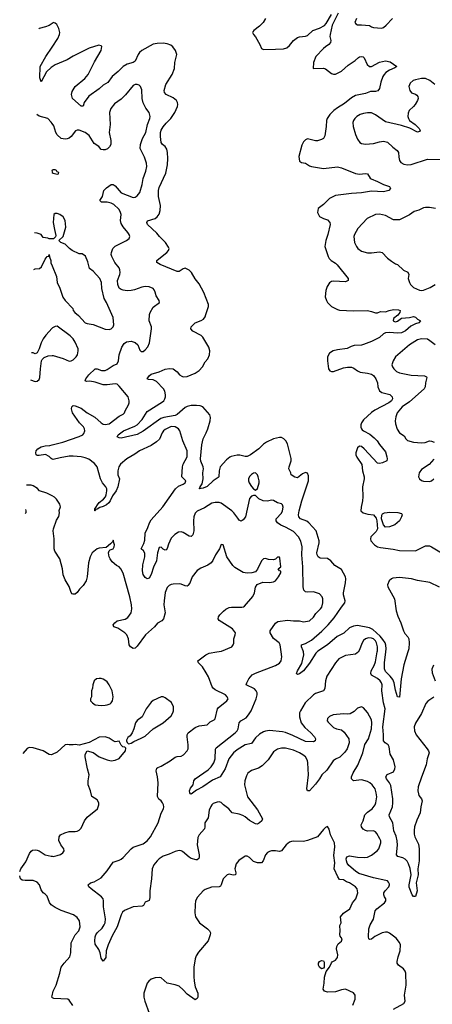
# Model space of a CAD drawing. Header units: inches. Extents: x 1839270 to 1929235, y 762242 to 910350.
# Tile 26 of 256: x 1839675 to 1843798, y 786477 to 796318. Entities that reach past the tile are written whole.
import ezdxf

# ---------------------------------------------------------------- set-up
doc = ezdxf.new("R2010")
doc.units = ezdxf.units.IN
doc.header["$MEASUREMENT"] = 0
for name, color, linetype in [('B8738', 7, 'Continuous'), ('B8739', 7, 'Continuous'), ('B8748', 7, 'Continuous'), ('B8749', 7, 'Continuous')]:
    doc.layers.add(name, color=color, linetype=linetype)

msp = doc.modelspace()

# ---------------------------------------------------------------- linework, layer by layer
at = {"layer": 'B8738', "color": 5, "elevation": 680}
for points in [[(1840000, 788974.3), (1839990, 788969.6), (1839970, 788975.1), (1839910, 789011.6), (1839810, 789039.5), (1839770, 789042.7), (1839750, 789032.3), (1839707.1, 788984.4)], [(1839676.4, 787804.7), (1839687.3, 787830), (1839737.5, 787902.5), (1839774.1, 787985.8), (1839790, 788007.3), (1839803.8, 788016.2), (1839830, 788021.3), (1839850, 788018.4), (1839870, 788010.4), (1839931.5, 787971.5), (1839990, 787957), (1840000, 787956.4)], [(1840000, 787465), (1839990, 787471.8), (1839973.4, 787493.4), (1839950, 787558), (1839930, 787578), (1839909.4, 787590), (1839890, 787622), (1839872, 787670), (1839850, 787696.9), (1839810, 787713.3), (1839730, 787713.7), (1839699.5, 787719.5), (1839684.7, 787730), (1839675.4, 787761.8)], [(1840000, 786545.3), (1839997.2, 786550), (1840000, 786562)]]:
    msp.add_lwpolyline(points, dxfattribs=at)
at = {"layer": 'B8739', "color": 5}
for points, elevation in [([(1840000, 796281.8), (1839970, 796261.5), (1839934.6, 796245.4), (1839870, 796230.6), (1839865.1, 796228.5)], 620), ([(1840000, 795847.1), (1839990, 795840.2), (1839944, 795796), (1839890, 795697.2), (1839876.3, 795736.3), (1839881.2, 795850), (1839937.5, 795950), (1840000, 796043.5)], 620), ([(1840000, 795279.6), (1839990, 795294), (1839955.1, 795330), (1839870, 795353.7), (1839847.6, 795371.5)], 640), ([(1840000, 794811.5), (1839998, 794810), (1840000, 794796.7)], 660), ([(1840000, 794128.2), (1839970, 794128.7), (1839956, 794136), (1839910, 794141.2), (1839889.2, 794170), (1839850, 794183), (1839823.6, 794187)], 660), ([(1839816.1, 793821), (1839830, 793827.7), (1839874, 793830), (1839891.7, 793848.3), (1839930, 793924.7), (1839950, 793952), (1839966, 793954), (1839970, 793972), (1839972.7, 793947.3), (1839986, 793910), (1839987.5, 793887.5), (1840000, 793857.5)], 660), ([(1840000, 793234), (1839934.9, 793165.1), (1839910.5, 793130), (1839890.6, 793090), (1839870.7, 793029.3), (1839850, 792988), (1839830, 792978), (1839808.4, 792988.4), (1839792.7, 792988.2)], 660), ([(1839782.4, 792719.5), (1839830, 792703), (1839850, 792705.5), (1839870, 792722.8), (1839877.7, 792742.3), (1839882.4, 792830), (1839892.9, 792907.1), (1839899, 792921), (1839919.3, 792940.7), (1839960.1, 792959.9), (1840000, 792960.4)], 660), ([(1840000, 791927.1), (1839990, 791931.8), (1839970, 791953.7), (1839932.3, 791972.3), (1839870, 791962.2), (1839850, 791963.6), (1839839.3, 791970), (1839836.9, 791990), (1839840.5, 792010), (1839855.6, 792030), (1839889.5, 792050), (1839930, 792059.8), (1839976.1, 792063.9), (1840000, 792069.7)], 640), ([(1840000, 791558.7), (1839999.1, 791559.1), (1839945.6, 791585.6), (1839874, 791610), (1839852.9, 791632.9), (1839810, 791660.7), (1839790, 791667.3), (1839752.8, 791667.2), (1839742.2, 791664.9)], 660), ([(1839733, 791423.8), (1839738, 791410), (1839738, 791390), (1839731.4, 791382.7)], 660)]:
    msp.add_lwpolyline(points, dxfattribs=dict(at, elevation=elevation))
at = {"layer": 'B8748', "color": 5}
for points, elevation in [([(1843411.3, 786430), (1843513.4, 786486.6), (1843527.3, 786510), (1843519.5, 786570), (1843537.2, 786670), (1843532.4, 786790), (1843525.6, 786810), (1843510.9, 786830.9), (1843459.6, 786870), (1843448.8, 786888.8), (1843446.5, 786906.5), (1843456, 786950), (1843477.2, 787010), (1843479.7, 787070), (1843470, 787095.1), (1843437.4, 787137.4), (1843370, 787189.7), (1843350, 787198.2), (1843330, 787199.8), (1843298, 787190), (1843225.5, 787154.5), (1843190, 787129.4), (1843170, 787124), (1843164, 787130), (1843159.3, 787150), (1843163.7, 787230), (1843178, 787270), (1843211.2, 787328.8), (1843228.5, 787410), (1843242.4, 787430), (1843319.6, 787490), (1843333.3, 787510), (1843333.6, 787530), (1843319.7, 787550), (1843314, 787570), (1843315.1, 787590), (1843328.7, 787611.3), (1843364.5, 787650), (1843371.6, 787670), (1843370, 787678), (1843359.3, 787699.3), (1843349.2, 787710), (1843335.6, 787715.6), (1843210, 787741.9), (1843063.5, 787783.5), (1843030, 787806.9), (1842965.1, 787865.1), (1842948.1, 787888.1), (1842940.7, 787910), (1842938.8, 787930), (1842944.7, 787950), (1842970, 787960.7), (1843050, 787946.8), (1843116, 787944), (1843150.6, 787949.4), (1843192.2, 787967.8), (1843246.6, 788010), (1843263.6, 788030), (1843283.5, 788090), (1843283.5, 788110), (1843275.4, 788130), (1843245.3, 788185.3), (1843230, 788202.4), (1843210, 788209.7), (1843150, 788208.9), (1843130, 788213.8), (1843107.2, 788227.2), (1843089.8, 788250), (1843088.7, 788270), (1843107.1, 788310), (1843125.3, 788370), (1843150, 788397.8), (1843196.8, 788430), (1843227.6, 788470), (1843235.1, 788490), (1843244.5, 788550), (1843238.9, 788590), (1843226.4, 788630), (1843198, 788670), (1843174.8, 788690), (1843150, 788703.2), (1843090, 788719.8), (1843010, 788711.2), (1842991.2, 788730), (1842992, 788750), (1843006.4, 788790), (1843053.7, 788866.3), (1843103, 788990), (1843124.9, 789075.1), (1843160.7, 789130), (1843190.8, 789229.2), (1843194.8, 789290), (1843190, 789321.2), (1843150, 789395.3), (1843110, 789442), (1843090, 789448.7), (1843050, 789437.2), (1843017.3, 789402.7), (1842978.3, 789381.7), (1842950, 789375.8), (1842910, 789378.9), (1842808.9, 789371.1), (1842770, 789355.1), (1842750, 789334), (1842748, 789310), (1842756.4, 789296.4), (1842810, 789244), (1842842, 789230), (1842890, 789220.7), (1842917.4, 789197.4), (1842965.3, 789130), (1842968.7, 789090), (1842947.8, 789032.2), (1842923.9, 788996.1), (1842874.3, 788945.7), (1842830, 788926), (1842809.1, 788910), (1842742.9, 788817.1), (1842694, 788770), (1842670.6, 788729.5), (1842630, 788676.1), (1842570, 788611.5), (1842550, 788609.5), (1842546.2, 788630), (1842559.8, 788770), (1842555.7, 788890), (1842550, 788914.5), (1842530, 788949.7), (1842503.5, 788970), (1842470, 788991.7), (1842410, 789016.5), (1842330, 789037.1), (1842290, 789037.2), (1842250, 789028.2), (1842210, 788999.6), (1842159.8, 788920.2), (1842098.5, 788861.5), (1842061.4, 788838.6), (1841990, 788814), (1841954, 788786), (1841940.7, 788759.3), (1841926.3, 788710), (1841921.7, 788670), (1841951.7, 788550), (1842050, 788420.4), (1842102, 788330), (1842094.8, 788310), (1842070, 788289.4), (1842050, 788279.3), (1842030, 788279.5), (1841970, 788314.7), (1841930, 788349.8), (1841903.7, 788363.7), (1841870, 788377.5), (1841797.6, 788390), (1841766.2, 788430), (1841711.3, 788470), (1841690, 788495.1), (1841670, 788502), (1841650, 788497), (1841610, 788482.9), (1841595.5, 788470), (1841585.1, 788454.9), (1841570, 788416), (1841558.7, 788341.3), (1841524.9, 788290), (1841526.7, 788250), (1841521.7, 788230), (1841470.3, 788170), (1841456.9, 788143.1), (1841450.2, 788070), (1841468.8, 787971.2), (1841470.3, 787949.7), (1841466, 787934), (1841450, 787922), (1841438, 787922), (1841390, 787935.8), (1841370, 787946.6), (1841303.1, 788003.1), (1841290, 788010.8), (1841270, 788013.8), (1841230, 788005.6), (1841170, 787976.9), (1841110, 787958.7), (1841070, 787932.1), (1841050, 787910.9), (1841016.1, 787870), (1840999.6, 787830), (1840991.5, 787730), (1840974.9, 787610), (1840976.1, 787543.9), (1840970, 787515.3), (1840930, 787499), (1840913.7, 787466.3), (1840900.7, 787459.3), (1840809, 787451), (1840724, 787416), (1840702.4, 787397.6), (1840688.5, 787370), (1840647.7, 787250), (1840598.3, 787161.7), (1840558.8, 787070), (1840540.4, 787010), (1840534.9, 786945.1), (1840510, 786908), (1840490, 786938), (1840479.6, 786990), (1840466.3, 787026.3), (1840430, 787077), (1840424.9, 787110), (1840428.1, 787150), (1840435, 787170), (1840450, 787191.7), (1840500.9, 787239.1), (1840520.9, 787270), (1840527.9, 787290), (1840531.9, 787330), (1840511.6, 787450), (1840512.5, 787512.5), (1840508.3, 787530), (1840492.3, 787552.3), (1840389.6, 787630), (1840367.3, 787650), (1840359.3, 787670), (1840382, 787690), (1840418.7, 787701.3), (1840490, 787740.7), (1840550, 787810.7), (1840610, 787899.1), (1840670, 787917.6), (1840690, 787928.5), (1840710, 787943.7), (1840789.7, 788030), (1840810, 788046.5), (1840910, 788080.7), (1840950, 788112.4), (1840980.8, 788150), (1841058.7, 788290), (1841090, 788386), (1841111.6, 788430), (1841115.1, 788450), (1841113, 788470), (1841103.6, 788490), (1841090, 788509.4), (1841066, 788526), (1841053.5, 788553.5), (1841058.6, 788690), (1841053.1, 788750), (1841039.4, 788810), (1841044.2, 788835.8), (1841054.9, 788845.1), (1841090, 788857.6), (1841180.5, 788910), (1841230, 788946), (1841250, 788953.6), (1841290, 788956.5), (1841313.6, 788970), (1841349.6, 789010), (1841357.7, 789030), (1841360.4, 789070), (1841348.9, 789150), (1841349.8, 789170), (1841360.4, 789190), (1841430, 789243.6), (1841470, 789258.9), (1841548, 789270), (1841579, 789301), (1841618.9, 789321.1), (1841630, 789332), (1841651, 789429), (1841658.7, 789441.3), (1841743.7, 789510), (1841757, 789530), (1841749.5, 789550), (1841732, 789570), (1841630, 789621.1), (1841610, 789636.2), (1841599.7, 789650), (1841560.5, 789750), (1841539.1, 789790), (1841502, 789850), (1841462.9, 789890), (1841455.1, 789910), (1841535.1, 789970), (1841570, 789987), (1841646.3, 790000)], 660), ([(1843056.1, 790000), (1843049.1, 789990.9), (1843030, 789976.9), (1842930, 789962.6), (1842865.5, 789930), (1842830, 789889.2), (1842743.4, 789756.6), (1842730.3, 789710), (1842725.5, 789634.5), (1842710.8, 789610), (1842630, 789583.6), (1842610, 789569.7), (1842527.9, 789490), (1842480.7, 789410), (1842472.8, 789390), (1842472.5, 789350), (1842488.6, 789290), (1842523.3, 789243.3), (1842584.7, 789190), (1842622.6, 789150), (1842631.8, 789130), (1842628, 789110), (1842610, 789098.9), (1842530, 789103.6), (1842404.1, 789164.1), (1842330, 789194.5), (1842301.1, 789201.1), (1842170, 789212.5), (1842130, 789207.5), (1842110, 789199.1), (1842070, 789176), (1842030, 789141.8), (1841990, 789084.7), (1841930, 789071.5), (1841850, 789021.2), (1841813.4, 788990), (1841764, 788930), (1841729.2, 788830.8), (1841679.1, 788750), (1841602.2, 788717.8), (1841506, 788650), (1841443.2, 788616.8), (1841390, 788577.2), (1841380.9, 788580.9), (1841374, 788590), (1841373.2, 788610), (1841383.7, 788636.3), (1841409, 788670), (1841414, 788710), (1841429, 788730), (1841558.2, 788821.8), (1841587, 788850), (1841616.2, 788890), (1841628.8, 788930), (1841632.4, 789027.6), (1841639.8, 789040.2), (1841828.7, 789190), (1841847.6, 789210), (1841858, 789230), (1841868.5, 789291.5), (1841886.6, 789310), (1841938.7, 789341.3), (1841963.2, 789370), (1841988.2, 789410), (1842038.4, 789530), (1842047.4, 789570), (1842047.1, 789590), (1842039.7, 789610), (1842022.9, 789630), (1841939, 789670), (1841943.7, 789690), (1841963.6, 789730), (1841999.5, 789770), (1842030, 789788.5), (1842230, 789863.1), (1842270, 789887.2), (1842288, 789910), (1842296.3, 789950), (1842288.9, 790000)], 640), ([(1842647.3, 790000), (1842633.6, 789986.4), (1842570, 789886), (1842510, 789809.7), (1842470, 789779.5), (1842450, 789774), (1842442.5, 789782.5), (1842452, 789810), (1842496.2, 789883.8), (1842514.6, 789970), (1842509.8, 790000)], 620), ([(1843813, 789547), (1843754.3, 789505.7), (1843734.7, 789485.3), (1843690, 789385.2), (1843630, 789286.6), (1843616, 789250), (1843618.9, 789210), (1843637.4, 789170), (1843748.3, 789030), (1843761.2, 789010), (1843765.8, 788990), (1843746.2, 788930), (1843735.8, 788870), (1843688.9, 788748.9), (1843657.6, 788650), (1843654.7, 788610), (1843659.6, 788579.6), (1843664.8, 788564.8), (1843690.6, 788530), (1843697.3, 788510), (1843683, 788450), (1843675.5, 788390), (1843643.4, 788316.6), (1843622, 788250), (1843615.9, 788215.9), (1843616.5, 788176.5), (1843622.4, 788150), (1843658.7, 788078.7), (1843667, 788030), (1843667.1, 787910), (1843654.6, 787830), (1843656, 787770), (1843637.3, 787690), (1843648.7, 787610), (1843630, 787556), (1843610, 787556.2), (1843596.2, 787570), (1843568, 787648), (1843568.1, 787670), (1843586.6, 787770), (1843575.8, 787835.8), (1843560.8, 787880.8), (1843547.1, 787907.1), (1843527.6, 787927.6), (1843502.6, 787942.6), (1843453.8, 787953.8), (1843440.7, 787970), (1843450.9, 788069.1), (1843447.7, 788110), (1843436.6, 788156.7), (1843414, 788210), (1843403.5, 788290), (1843372, 788350), (1843367.7, 788370), (1843399.1, 788450), (1843405.3, 788490), (1843405.2, 788530), (1843383.5, 788663.5), (1843371.6, 788691.6), (1843342, 788730), (1843335.1, 788750), (1843346.7, 788773.3), (1843410, 788801.7), (1843423.8, 788830), (1843425.8, 788850), (1843410, 788920.9), (1843375.7, 788975.7), (1843367.4, 789050), (1843357.3, 789070), (1843328.7, 789090), (1843311.6, 789111.6), (1843312, 789170), (1843304.9, 789250), (1843325.9, 789430), (1843311.8, 789490), (1843295, 789610), (1843296.8, 789670), (1843291.4, 789690), (1843277.8, 789710), (1843250, 789734.5), (1843190, 789766.6), (1843183.4, 789783.4), (1843188.1, 789810), (1843216.4, 789863.6), (1843230, 789900.3), (1843248.5, 790000)], 640), ([(1843554.4, 790000), (1843514.3, 789870), (1843486, 789730), (1843470, 789548), (1843450, 789548.7), (1843430, 789615.3), (1843418.7, 789690), (1843403.7, 789723.7), (1843377.5, 789757.5), (1843330, 789805.1), (1843321.6, 789830), (1843320.5, 789890), (1843333.8, 790000)], 620), ([(1843810, 789865.2), (1843793.8, 789826.2), (1843795.3, 789790), (1843826, 789710)], 640), ([(1840000, 787956.4), (1840010, 787955.8), (1840050, 787963.8), (1840083.9, 787976.1), (1840105.2, 787990), (1840120.9, 788010), (1840118, 788030), (1840085.6, 788070), (1840067.2, 788112.8), (1840069.3, 788150), (1840084, 788170), (1840128, 788190), (1840170, 788202.8), (1840230, 788204), (1840250, 788207.3), (1840270, 788218), (1840290, 788238.8), (1840323.7, 788310), (1840350, 788346), (1840452.3, 788430), (1840467, 788470), (1840467, 788490), (1840450, 788519.5), (1840395.3, 788555.3), (1840381.7, 788610), (1840358.7, 788670), (1840359.6, 788710), (1840369.6, 788770), (1840352.7, 788830), (1840329.1, 788950.9), (1840330, 788974), (1840348, 789010), (1840410, 788994.8), (1840470.4, 788950.4), (1840550, 788919.3), (1840590, 788910.4), (1840630, 788917.1), (1840670, 788934.8), (1840734, 789010), (1840736.4, 789036.4), (1840727.3, 789047.3), (1840706, 789050), (1840690, 789066), (1840670, 789106), (1840630, 789102), (1840610, 789109), (1840570, 789137.2), (1840529.4, 789149.4), (1840470, 789146), (1840370, 789095.3), (1840270, 789068), (1840230, 789074), (1840210, 789069), (1840170, 789069), (1840150, 789074), (1840130, 789069), (1840050, 788998), (1840000, 788974.3)], 680), ([(1843005.1, 786470), (1843027.3, 786530), (1843027, 786570), (1843011.2, 786591.2), (1842930, 786627.8), (1842890, 786623.1), (1842830, 786602.4), (1842750, 786599.3), (1842722, 786610), (1842709.3, 786630), (1842719.3, 786690), (1842720.7, 786750), (1842736.3, 786803.7), (1842770, 786847.3), (1842789.7, 786890.3), (1842798.9, 786901.1), (1842830, 786917.6), (1842850, 786944), (1842852.8, 786970), (1842841, 787030), (1842843.5, 787056.5), (1842857.4, 787082.6), (1842890.5, 787109.5), (1842897.2, 787130), (1842878.8, 787158.8), (1842874.8, 787174.8), (1842878.2, 787210), (1842873.8, 787266.2), (1842888.6, 787291.4), (1842880.3, 787350), (1842910.4, 787389.6), (1842973.6, 787430), (1843000.3, 787490), (1843033.1, 787530), (1843052.9, 787590), (1843046, 787630), (1843031.7, 787651.7), (1842971.7, 787690), (1842940.9, 787700.9), (1842910, 787720.6), (1842870, 787726.2), (1842853.8, 787750), (1842819.3, 787830), (1842822.9, 787890), (1842814.1, 787965.9), (1842824.2, 788050), (1842820.7, 788090), (1842781.2, 788170), (1842769.3, 788229.3), (1842750, 788254), (1842730, 788244), (1842710, 788224), (1842650, 788149.4), (1842550, 788114), (1842510, 788106), (1842410, 788108), (1842390, 788104.7), (1842370, 788097.6), (1842337.1, 788070), (1842290, 788009.6), (1842270, 788004.7), (1842230, 788010.9), (1842190.3, 788009.7), (1842170, 788006), (1842150, 787995.1), (1842130.3, 787970), (1842108.5, 787911.5), (1842090, 787892.7), (1842050, 787892.3), (1842010, 787906), (1841970, 787946), (1841950, 787957.6), (1841930, 787956.3), (1841917.3, 787950), (1841864.6, 787915.4), (1841838.7, 787881.3), (1841824.9, 787830), (1841835.3, 787790), (1841830.2, 787769.8), (1841810, 787767.4), (1841770, 787777.2), (1841750, 787771), (1841708.5, 787730), (1841690.2, 787669.8), (1841681.1, 787658.9), (1841668.8, 787651.2), (1841593.4, 787646.6), (1841530, 787624.2), (1841507.7, 787610), (1841450.5, 787549.5), (1841433.4, 787510), (1841427.9, 787472.1), (1841424, 787390), (1841430.7, 787350), (1841473.4, 787290), (1841550.6, 787230), (1841570.7, 787210), (1841580.7, 787190), (1841579.1, 787170), (1841557, 787110), (1841461.5, 786998.5), (1841438.2, 786961.8), (1841428.2, 786931.8), (1841414, 786850), (1841414.3, 786754.3), (1841418, 786710), (1841430.3, 786650.3), (1841454.4, 786590), (1841455.5, 786550), (1841450, 786535.3), (1841430, 786522.7), (1841350, 786578.7), (1841310, 786622.4), (1841270, 786656.9), (1841230, 786673.3), (1841150, 786689.6), (1841090, 786741.2), (1841070, 786745.2), (1841030, 786741.2), (1840990, 786729), (1840964.7, 786710), (1840950, 786688), (1840917.1, 786590), (1840917.1, 786550), (1840927.3, 786507.3), (1840969.1, 786389.1)], 680), ([(1840000, 786562), (1840011.2, 786610), (1840038.5, 786670), (1840076, 786790), (1840089.7, 786850), (1840118.9, 786890), (1840176.4, 786950), (1840187.1, 786990), (1840189.8, 787090.2), (1840228.3, 787171.7), (1840265.2, 787210), (1840280.9, 787250), (1840272.3, 787310), (1840250, 787344), (1840211.5, 787371.5), (1840090, 787414.5), (1840030, 787444.5), (1840000, 787465)], 680), ([(1840205.4, 786465.4), (1840170, 786519), (1840155.3, 786530), (1840016, 786536), (1840002, 786542), (1840000, 786545.3)], 680)]:
    msp.add_lwpolyline(points, dxfattribs=dict(at, elevation=elevation))
at = {"layer": 'B8748', "color": 5, "elevation": 680}
for points in [[(1840470, 789735.1), (1840442, 789730), (1840418, 789710), (1840404.7, 789670), (1840403.6, 789636.4), (1840392, 789610), (1840391.6, 789551.6), (1840382, 789530), (1840382, 789510), (1840402, 789490), (1840430.8, 789470.8), (1840490, 789464.4), (1840530, 789468.2), (1840550, 789470.5), (1840578, 789482), (1840589.5, 789490.5), (1840601.2, 789510), (1840609.3, 789550), (1840598.4, 789610), (1840570, 789669.2), (1840550, 789699.3), (1840537.2, 789710), (1840510, 789726), (1840490, 789732)], [(1841110, 789549), (1841090, 789549), (1841010, 789515.3), (1840990, 789498), (1840938, 789430), (1840898, 789350), (1840850, 789315.3), (1840831.3, 789290), (1840816, 789230), (1840798, 789190), (1840778, 789162), (1840756.9, 789143.1), (1840743.6, 789116.4), (1840742, 789110), (1840750, 789094), (1840762, 789082), (1840790, 789086), (1840814.6, 789105.4), (1840890, 789136), (1840930, 789158.8), (1841010, 789230.8), (1841109, 789290), (1841190, 789362), (1841207, 789390), (1841211.9, 789411.9), (1841212, 789452), (1841192.1, 789492.1), (1841130, 789539)], [(1842690, 786832.3), (1842670, 786849.6), (1842661.3, 786870), (1842661.6, 786890), (1842670, 786904), (1842690, 786916.5), (1842710, 786912.4), (1842716.7, 786896.7), (1842716.3, 786850), (1842710, 786839)]]:
    msp.add_lwpolyline(points, close=True, dxfattribs=at)
at = {"layer": 'B8749', "color": 5}
for points, elevation in [([(1842133.1, 796330), (1842108.3, 796291.7), (1842070, 796253.6), (1842014, 796210), (1842004.4, 796195.6), (1842002, 796190), (1842010.5, 796170), (1842030, 796148), (1842076.1, 796070), (1842090.4, 796030.4), (1842110, 796020.4), (1842230, 796022.3), (1842310, 796026.3), (1842343.3, 796036.7), (1842370, 796059.5), (1842410.6, 796109.4), (1842450, 796141.5), (1842470, 796147.9), (1842530, 796152.4), (1842550, 796160.3), (1842603.7, 796210), (1842670, 796233.1), (1842719.6, 796260.4), (1842739.3, 796280.7), (1842790, 796368.5)], 620), ([(1842857.1, 796382.9), (1842797.4, 796262.6), (1842776.1, 796170), (1842775.6, 796150), (1842784.9, 796110), (1842781.7, 796090), (1842764.9, 796070), (1842730, 796048.5), (1842710.3, 796030), (1842635.6, 795950), (1842610.3, 795890), (1842606.8, 795830), (1842710, 795833.1), (1842730, 795826), (1842790, 795780.9), (1842810, 795772.9), (1842830, 795773.8), (1842890, 795804.3), (1842957.8, 795862.2), (1843027, 795910), (1843059.4, 795940.6), (1843070, 795948.2), (1843090, 795951.9), (1843108.3, 795948.3), (1843118.1, 795938.1), (1843146.7, 795870), (1843170, 795850.2), (1843190, 795850.1), (1843270, 795893.4), (1843330, 795907.4), (1843376.3, 795896.3), (1843444.7, 795850), (1843423.4, 795836.6), (1843370, 795814.7), (1843334, 795790), (1843315.8, 795770), (1843304.2, 795750), (1843284.8, 795695.2), (1843270, 795629.2), (1843254.3, 795605.7), (1843230, 795599.1), (1843180.3, 795599.7), (1843130, 795579.7), (1843030, 795561.2), (1842990, 795537.8), (1842920.5, 795479.5), (1842850, 795437.1), (1842814.9, 795410), (1842774.9, 795370), (1842747.1, 795330), (1842740.7, 795310), (1842737.6, 795250), (1842723.4, 795156.6), (1842710, 795131.8), (1842690, 795119.7), (1842650, 795107.8), (1842630, 795107.8), (1842552.8, 795127.2), (1842530, 795118.4), (1842510, 795096), (1842494.9, 795065.1), (1842464.9, 794950), (1842470, 794904.9), (1842490, 794891.8), (1842530, 794884.2), (1842570, 794856), (1842590, 794850.2), (1842710, 794831.3), (1842850, 794849.2), (1842890, 794838.6), (1843030, 794782), (1843070, 794775.3), (1843130, 794781.3), (1843150, 794776.3), (1843175.9, 794735.9), (1843186.7, 794726.7), (1843250, 794702.3), (1843310, 794670.3), (1843370.3, 794650.3), (1843380.5, 794630), (1843362.8, 794610), (1843310, 794596.8), (1843190, 794604.2), (1843090, 794587.2), (1842990, 794580.7), (1842830, 794560.4), (1842770.2, 794529.8), (1842710, 794471.3), (1842659.1, 794430), (1842650.8, 794390), (1842670, 794351.3), (1842711, 794330), (1842750, 794317.4), (1842774.3, 794290), (1842776.5, 794270), (1842754.2, 794170), (1842733.8, 794110), (1842724.4, 794050), (1842756.5, 793950), (1842767, 793930), (1842786.7, 793910), (1842830, 793884.4), (1842848.2, 793868.2), (1842958.7, 793730), (1842958, 793710), (1842930, 793698), (1842810, 793706), (1842790, 793701.1), (1842770, 793687.3), (1842747.6, 793650), (1842733.7, 793610), (1842728.8, 793548.8), (1842739.5, 793510), (1842751.4, 793491.4), (1842792, 793452), (1842850, 793420.8), (1842870, 793414.7), (1843010.9, 793409.1), (1843150, 793410.3), (1843190, 793402.4), (1843230, 793386.8), (1843250, 793386.8), (1843279, 793401), (1843330, 793397.3), (1843367, 793413), (1843410, 793423.1), (1843459.9, 793419.9), (1843478.8, 793410), (1843474, 793390), (1843455.2, 793364.8), (1843409, 793331), (1843408.7, 793310), (1843422, 793302), (1843430, 793299.5), (1843450, 793306.4), (1843490, 793334), (1843570, 793340.5), (1843610, 793350.4), (1843630, 793346), (1843650, 793326), (1843682, 793310), (1843664.7, 793290), (1843630, 793278.7), (1843584.2, 793255.8), (1843530.2, 793210), (1843490.3, 793190), (1843450, 793186.6), (1843370, 793192.8), (1843330, 793188.5), (1843310, 793177.8), (1843270, 793142.6), (1843190, 793101.9), (1843110, 793071.6), (1843090, 793065.5), (1843019, 793061), (1842988.1, 793051.9), (1842948.4, 793031.6), (1842850, 793019.8), (1842807.7, 793010), (1842770, 792983.6), (1842750.3, 792950), (1842750.3, 792910), (1842761.1, 792830), (1842774, 792810), (1842790, 792802.7), (1842810, 792802.1), (1842910, 792837.1), (1842950, 792844.4), (1842990, 792844.7), (1843015.2, 792835.2), (1843049.7, 792809.7), (1843076.6, 792796.6), (1843150, 792785.9), (1843190, 792774.9), (1843210, 792761), (1843234.8, 792730), (1843250.6, 792690), (1843255.4, 792650), (1843270, 792609.2), (1843293.4, 792593.4), (1843373.6, 792573.6), (1843396.4, 792550), (1843399.5, 792530), (1843390, 792509.8), (1843364.4, 792490), (1843223.9, 792416.1), (1843190, 792392.3), (1843110, 792318), (1843090.2, 792290), (1843084.8, 792270), (1843085, 792245), (1843089.4, 792230), (1843098.8, 792218.8), (1843110, 792208.3), (1843175.5, 792175.5), (1843218.5, 792138.5), (1843245.8, 792110), (1843271.1, 792071.1), (1843330, 791998), (1843345.5, 791950), (1843347.3, 791930), (1843342.8, 791910), (1843302, 791890), (1843270, 791882.9), (1843250, 791887.3), (1843117.2, 792030), (1843090, 792051.8), (1843070, 792054.5), (1843050, 792040.5), (1843032.6, 791990), (1843034.3, 791970), (1843044.2, 791944.2), (1843092.6, 791872.6), (1843101.7, 791810), (1843117.4, 791750), (1843117.4, 791730), (1843100.2, 791650), (1843104, 791550), (1843100.3, 791510), (1843086.2, 791446.2), (1843085.5, 791410), (1843108.1, 791388.1), (1843155.4, 791375.4), (1843210, 791367.7), (1843237.3, 791337.3), (1843245.4, 791310), (1843249.1, 791230), (1843236.5, 791203.5), (1843184.9, 791150), (1843179.1, 791130), (1843183, 791110), (1843220.4, 791070), (1843250.4, 791050), (1843281.5, 791041.5), (1843406.7, 791026.7), (1843470, 791014), (1843630, 791008.9), (1843730, 791058.7), (1843770, 791059.3), (1843790, 791050.4), (1843890.8, 790990)], 620), ([(1840000, 796043.5), (1840057.8, 796130), (1840073.5, 796170), (1840076.5, 796190), (1840067.8, 796230), (1840046, 796270), (1840030, 796285.1), (1840010, 796288.6), (1840000, 796281.8)], 620), ([(1843040.4, 796330), (1843024.9, 796290), (1843035.2, 796275.2), (1843050, 796265.5), (1843090, 796267.3), (1843170, 796258.8), (1843190, 796245.5), (1843210, 796240.5), (1843290, 796234.9), (1843310, 796239.1), (1843337.8, 796262.2), (1843399.7, 796330)], 640), ([(1842509.8, 790000), (1842508.2, 790010), (1842489.8, 790050), (1842489.7, 790070.3), (1842530, 790084), (1842590, 790115.4), (1842693.4, 790206.6), (1842757.2, 790270), (1842819, 790341), (1842890, 790447), (1842924.5, 790490), (1842928.9, 790510), (1842910.8, 790570), (1842910.7, 790590), (1842931.5, 790690), (1842935, 790730), (1842929.9, 790750), (1842890, 790824.2), (1842824.3, 790864.3), (1842785.6, 790910), (1842750, 790931.3), (1842676.6, 790936.6), (1842657.7, 790950), (1842648, 790968), (1842645.6, 790990), (1842666.4, 791090), (1842666.8, 791110), (1842638.4, 791210), (1842566, 791290), (1842544.7, 791304.7), (1842481.6, 791330), (1842464, 791350), (1842462, 791370), (1842468.7, 791408.7), (1842495.9, 791510), (1842562.4, 791710), (1842560.2, 791760.2), (1842550, 791785.1), (1842530, 791792.9), (1842501.4, 791778.6), (1842450, 791738), (1842424.8, 791744.8), (1842389.4, 791769.4), (1842385.2, 791790), (1842366, 791830), (1842366.6, 791850), (1842389.6, 791910), (1842387.3, 791932.7), (1842350, 792079.3), (1842335.1, 792110), (1842316.3, 792130), (1842290, 792142), (1842270, 792142), (1842210, 792127.6), (1842142.7, 792097.3), (1842110, 792076.3), (1842064.4, 792030), (1841980.3, 791970), (1841950, 791953.5), (1841930, 791951.1), (1841874.2, 791965.8), (1841850, 791966.9), (1841790, 791953.3), (1841774.7, 791945.3), (1841741.2, 791918.8), (1841679.3, 791850), (1841668.4, 791810), (1841664, 791750), (1841658.4, 791741.6), (1841610, 791708.2), (1841550, 791654), (1841510, 791635.6), (1841469.1, 791629.1), (1841478.6, 791641.4), (1841478, 791650), (1841499.6, 791680.4), (1841509.8, 791730), (1841505.6, 791790), (1841513.1, 791830), (1841509.8, 791850), (1841486, 791905.9), (1841482.8, 791930), (1841496.9, 792070), (1841510, 792128.5), (1841540.3, 792190), (1841554, 792230), (1841578, 792310), (1841583.3, 792343.3), (1841576.4, 792370), (1841504.4, 792450), (1841480.3, 792460.3), (1841443.6, 792463.6), (1841390, 792462), (1841350, 792452.6), (1841330, 792441.2), (1841250, 792371.6), (1841230, 792361), (1841117.3, 792342.7), (1841087.3, 792332.7), (1840910, 792205.6), (1840850, 792170.9), (1840690, 792137), (1840670, 792139.3), (1840649, 792150), (1840660.9, 792170), (1840712.3, 792210), (1840825.4, 792254.6), (1840849.9, 792270.1), (1840898.9, 792321.1), (1840950, 792400.9), (1841101.4, 792498.6), (1841115.1, 792510), (1841127.1, 792530), (1841133.3, 792550), (1841133.3, 792570), (1841124.9, 792604.9), (1841112.6, 792630), (1841042, 792702), (1841010, 792717.7), (1840961.6, 792721.6), (1840950, 792728.7), (1840970, 792759.1), (1840990, 792774.4), (1841070, 792799.5), (1841130, 792826), (1841172.2, 792832.2), (1841210, 792827.3), (1841250, 792797.3), (1841273.4, 792770), (1841294.7, 792754.7), (1841310, 792749), (1841350, 792753.1), (1841430, 792784), (1841470, 792812.2), (1841502.4, 792850), (1841530, 792897.3), (1841556.2, 792930), (1841572.8, 792970), (1841574, 793010), (1841564.4, 793044.4), (1841506.1, 793146.1), (1841490, 793160.3), (1841404.7, 793204.7), (1841386.6, 793230), (1841389.4, 793250), (1841430, 793288), (1841489.7, 793310.3), (1841513.4, 793326.6), (1841529.6, 793350), (1841536.9, 793370), (1841561.6, 793450), (1841561.6, 793470), (1841515.1, 793590), (1841470, 793677), (1841427.4, 793727.4), (1841393.7, 793790), (1841370, 793816.3), (1841330, 793833.5), (1841310, 793829.6), (1841270, 793802.9), (1841250, 793800.7), (1841079.3, 793870), (1841046, 793890), (1841044.5, 793910), (1841050, 793916.3), (1841145.6, 793990), (1841160.7, 794010), (1841167.3, 794030), (1841163.9, 794043.9), (1841131.6, 794090), (1841071.5, 794150), (1841044.9, 794184.9), (1840951.6, 794270), (1840944.5, 794290), (1840953.8, 794306.2), (1841028.2, 794331.8), (1841050, 794347.6), (1841070, 794375.5), (1841079, 794410), (1841081.2, 794461.2), (1841061.5, 794550), (1841061.5, 794610), (1841070, 794640.7), (1841134.5, 794785.5), (1841151.1, 794868.9), (1841156.9, 794930), (1841153.8, 794990), (1841144.3, 795024.3), (1841129.3, 795049.3), (1841103.5, 795070), (1841087.6, 795090), (1841082, 795150), (1841083.4, 795190), (1841090, 795213.1), (1841110, 795246.9), (1841137.4, 795282.6), (1841186.4, 795330), (1841224.7, 795390), (1841252.4, 795450), (1841254.7, 795470), (1841253.3, 795490), (1841242, 795510), (1841210, 795538.7), (1841139.6, 795570), (1841121.7, 795590), (1841118.7, 795610), (1841134.8, 795670), (1841197.8, 795770), (1841221.2, 795830), (1841225.4, 795890), (1841243.9, 795970), (1841232.6, 796010), (1841207, 796047), (1841184.6, 796064.6), (1841150, 796077.8), (1841110, 796082.2), (1841050, 796080.8), (1841010, 796073.8), (1840896.1, 796010), (1840872.9, 795990), (1840858.2, 795970), (1840830, 795904.7), (1840808.3, 795891.7), (1840750, 795875), (1840710, 795851.3), (1840659.9, 795800.1), (1840600.3, 795750), (1840555.6, 795690), (1840510, 795663.1), (1840470, 795627.8), (1840367.7, 795552.3), (1840320.8, 795490), (1840310, 795455.3), (1840290, 795452.3), (1840204, 795530), (1840192.8, 795570), (1840199.3, 795600.7), (1840228.8, 795651.2), (1840325.8, 795730), (1840358.1, 795770), (1840422, 795898), (1840488.2, 796010), (1840495.1, 796050), (1840490, 796058), (1840464.5, 796064.5), (1840370, 796032.7), (1840210, 795952.6), (1840150, 795917.9), (1840030, 795867.7), (1840000, 795847.1)], 620), ([(1840000, 792069.7), (1840104.9, 792095.1), (1840270, 792153.2), (1840305.6, 792170), (1840317.1, 792182.9), (1840326.6, 792210), (1840324.2, 792230), (1840314.2, 792250), (1840274, 792290), (1840201.7, 792390), (1840193, 792430), (1840198, 792450), (1840210, 792460.5), (1840230, 792459.3), (1840290, 792434.4), (1840350.4, 792390), (1840426.8, 792346.8), (1840490, 792287.8), (1840510, 792276.1), (1840530, 792271.1), (1840570, 792279.7), (1840670, 792356.9), (1840710, 792374.4), (1840724.2, 792390), (1840728.4, 792410), (1840762.2, 792470), (1840769.7, 792490), (1840770.8, 792510), (1840758.2, 792550), (1840670, 792656.4), (1840650, 792674), (1840630, 792678.5), (1840550, 792668.9), (1840510, 792668.8), (1840430, 792696.9), (1840376.1, 792703.9), (1840343.3, 792703.3), (1840329.3, 792710), (1840335.1, 792730), (1840365.6, 792770), (1840430, 792827.7), (1840450, 792827.7), (1840492, 792812), (1840530, 792813.1), (1840550, 792820.9), (1840610, 792860.3), (1840650, 792877.3), (1840664, 792910), (1840667.8, 792970), (1840695.3, 793044.7), (1840719.3, 793080.7), (1840742.5, 793097.5), (1840790, 793104.9), (1840830, 793091), (1840854.8, 793070), (1840876.8, 793016.8), (1840890, 793001), (1840910, 793002.8), (1840930, 793017.3), (1840956.2, 793050), (1840973.6, 793090), (1840993.2, 793230), (1840992.7, 793250), (1840967.6, 793310), (1840971.6, 793370), (1840977.6, 793390), (1841010, 793445.5), (1841072.3, 793490), (1841069.5, 793510), (1841038.8, 793558.8), (1841030, 793594), (1841018.2, 793618.2), (1841009.5, 793630), (1840970, 793649.7), (1840930, 793651), (1840894.5, 793645.5), (1840822.3, 793617.7), (1840790, 793610.8), (1840749.1, 793609.1), (1840710, 793614.5), (1840690, 793620.9), (1840670, 793634), (1840656.4, 793670), (1840653.5, 793710), (1840675.6, 793770), (1840679.8, 793790), (1840677.6, 793817.6), (1840670, 793837), (1840624.7, 793890), (1840595.1, 793950), (1840589.7, 793970), (1840591.3, 793990), (1840607.6, 794030), (1840630, 794055.5), (1840742.7, 794110), (1840769.3, 794130), (1840775.1, 794150), (1840769.6, 794170), (1840756.9, 794190), (1840709.3, 794249.2), (1840690, 794282), (1840683.8, 794310), (1840687.9, 794370), (1840679.5, 794399.6), (1840664.5, 794424.5), (1840615.4, 794470), (1840590, 794484.8), (1840550, 794495.3), (1840494, 794494), (1840475.1, 794510), (1840502, 794550), (1840517, 794610), (1840543.1, 794636.9), (1840590, 794670.3), (1840610, 794670.3), (1840630, 794658.7), (1840690, 794587.9), (1840810, 794542.6), (1840830, 794545), (1840850, 794556.1), (1840876.5, 794590), (1840899.8, 794670), (1840909.7, 794730), (1840936.2, 794803.8), (1840946.6, 794850), (1840943.3, 794883.3), (1840923, 794943), (1840880.8, 795030), (1840881.8, 795070), (1840903.8, 795130), (1840934.8, 795190), (1840953.1, 795270), (1840975.6, 795330), (1840978.5, 795350), (1840969.6, 795390), (1840934.3, 795434.3), (1840907.7, 795487.7), (1840897.7, 795530), (1840896.6, 795616.6), (1840883.7, 795650), (1840870, 795663.7), (1840850, 795671.6), (1840830, 795671.5), (1840810, 795661.6), (1840733.9, 795566.1), (1840690, 795523.5), (1840624, 795476), (1840587.2, 795430), (1840574, 795390), (1840578, 795270), (1840570.3, 795190.3), (1840586.3, 795110), (1840584.6, 795070), (1840573.9, 795046.1), (1840553, 795027), (1840530, 795017.4), (1840510, 795016.9), (1840490, 795022), (1840464.5, 795050), (1840420.7, 795080.7), (1840370, 795160.5), (1840330, 795189.7), (1840270, 795215.4), (1840250, 795215.1), (1840233.4, 795206.6), (1840190.4, 795150), (1840170, 795134), (1840150, 795126), (1840130, 795124.2), (1840090, 795131.6), (1840048.2, 795168.2), (1840036.8, 795190), (1840016.3, 795256.3), (1840000, 795279.6)], 640), ([(1843824.5, 795670), (1843772, 795710), (1843730, 795731), (1843690, 795731), (1843630, 795717.7), (1843608.2, 795710), (1843576.3, 795683.7), (1843564.9, 795650), (1843574.9, 795610), (1843590, 795588.4), (1843630, 795573), (1843643.1, 795563.1), (1843653, 795550), (1843657.1, 795530), (1843650.4, 795510), (1843625.7, 795470), (1843610, 795449.6), (1843566, 795410), (1843556, 795384), (1843555, 795350), (1843560.2, 795330), (1843571.7, 795311.7), (1843628.2, 795270), (1843666.8, 795230), (1843676, 795210), (1843670, 795202), (1843650, 795194), (1843573.8, 795233.8), (1843490, 795260.3), (1843330, 795298), (1843230, 795368.2), (1843190, 795388), (1843150, 795388), (1843110, 795381.3), (1843077.3, 795370), (1843045.5, 795350), (1843023.8, 795330), (1843010.4, 795310), (1843004.9, 795290), (1843007, 795250), (1843030.3, 795170), (1843050, 795122.8), (1843074, 795090), (1843090, 795080.4), (1843130, 795075.3), (1843210, 795079.5), (1843270, 795097.6), (1843310, 795104.4), (1843350, 795092.7), (1843403, 795043), (1843447.3, 795010), (1843460.7, 794990), (1843463.5, 794943.5), (1843470.7, 794910), (1843484, 794890), (1843514.6, 794874.6), (1843550, 794866.5), (1843588.7, 794870), (1843750, 794923.2), (1843890, 794919.6)], 640), ([(1840000, 794796.7), (1840001, 794790), (1840010, 794782.8), (1840050, 794774), (1840062, 794778), (1840066, 794790), (1840050, 794798), (1840042, 794810), (1840030, 794817.2), (1840010, 794819), (1840000, 794811.5)], 660), ([(1840000, 793857.5), (1840044.7, 793750), (1840050.8, 793690), (1840076.1, 793636.1), (1840105.8, 793545.8), (1840130.6, 793510.6), (1840204.7, 793430), (1840211.3, 793410), (1840227.3, 793390), (1840261.7, 793361.7), (1840330, 793288.5), (1840350, 793280.4), (1840410, 793272.2), (1840530, 793224.2), (1840570, 793220.9), (1840590, 793229), (1840610, 793248.7), (1840616.4, 793270), (1840610, 793342), (1840543.1, 793490), (1840519.2, 793530), (1840497.1, 793630), (1840491.4, 793691.4), (1840474.7, 793730), (1840410, 793804.5), (1840371.8, 793831.8), (1840357.4, 793897.4), (1840334.1, 793954.2), (1840298, 793978), (1840270, 793978), (1840199, 794010), (1840173.2, 794030), (1840130, 794075.3), (1840086, 794090), (1840066, 794110), (1840108.9, 794151.1), (1840134.9, 794245.1), (1840131.3, 794311.3), (1840110, 794348.7), (1840078, 794370), (1840050, 794382), (1840030, 794382), (1840018, 794370), (1840010.8, 794290), (1840022, 794222), (1840038, 794162), (1840032.7, 794147.3), (1840012, 794128), (1840000, 794128.2)], 660), ([(1843830.3, 794429.7), (1843770, 794439.6), (1843730, 794440.7), (1843710, 794436.2), (1843665.1, 794414.9), (1843618.7, 794401.3), (1843570, 794366.9), (1843470, 794318.9), (1843410, 794317.6), (1843330, 794361.3), (1843270, 794374.7), (1843230, 794369.5), (1843147.7, 794332.3), (1843055.5, 794230), (1843021.6, 794170), (1843015.5, 794150), (1843019.3, 794090), (1843039.3, 794050), (1843054.9, 794030), (1843090, 794004.9), (1843150, 793987.2), (1843192.2, 793987.8), (1843270, 793997.6), (1843296.4, 793990), (1843350, 793934.4), (1843390, 793903.8), (1843430, 793878), (1843450.8, 793870), (1843510, 793814.8), (1843554.6, 793794.6), (1843562.4, 793770), (1843557, 793730), (1843569, 793690), (1843580.3, 793670), (1843610, 793640.7), (1843670, 793614.4), (1843690, 793611.3), (1843710, 793616.2), (1843777.5, 793642.5), (1843827.1, 793672.9)], 640), ([(1840000, 792960.4), (1840010, 792960.5), (1840110, 792930.6), (1840170, 792904.9), (1840190, 792908.4), (1840210, 792919.3), (1840240.7, 792950), (1840253, 792970), (1840261.3, 793010), (1840259.7, 793030), (1840230, 793095.1), (1840210, 793127), (1840178.9, 793158.9), (1840050, 793256), (1840030, 793252.7), (1840002.9, 793237.1), (1840000, 793234)], 660), ([(1843827.3, 793067.3), (1843775.1, 793110), (1843750, 793124.4), (1843690, 793129.7), (1843650, 793117.4), (1843570.3, 793069.7), (1843430.4, 792950), (1843406, 792910), (1843395.5, 792870), (1843400.5, 792850), (1843413, 792830), (1843441.5, 792801.5), (1843470, 792788.8), (1843586.1, 792766.1), (1843719.8, 792759.8), (1843741.6, 792750), (1843742, 792742), (1843729.3, 792690), (1843727.1, 792650), (1843718.5, 792630), (1843570, 792498), (1843495.8, 792450), (1843447.3, 792390), (1843433.6, 792350), (1843427.6, 792307.6), (1843430, 792278), (1843445.7, 792225.7), (1843470.3, 792190.3), (1843518, 792158), (1843532.4, 792130), (1843551.7, 792111.7), (1843610, 792095.3), (1843690, 792090.3), (1843726.5, 792093.5), (1843770, 792108), (1843790, 792105.5), (1843817, 792097)], 640), ([(1842288.9, 790000), (1842278.5, 790070), (1842267.8, 790090), (1842210, 790133.6), (1842178.4, 790190), (1842178.2, 790210), (1842232.7, 790287.3), (1842255.8, 790304.2), (1842350, 790316.3), (1842410, 790308.4), (1842470, 790311.2), (1842510, 790300.8), (1842570, 790308.8), (1842610, 790344.9), (1842636.1, 790383.9), (1842682.4, 790430), (1842693.2, 790446.8), (1842705.1, 790490), (1842705.1, 790530), (1842697, 790550), (1842670, 790578.4), (1842610, 790598.7), (1842550, 790596.3), (1842530, 790600.5), (1842515.4, 790615.4), (1842507.2, 790650), (1842504.1, 790850), (1842494, 790970), (1842497, 791050), (1842485.6, 791105.6), (1842462.2, 791150), (1842410, 791202.3), (1842330, 791246.3), (1842285.1, 791265.1), (1842252, 791290), (1842238, 791310), (1842238, 791330), (1842290, 791386), (1842302.8, 791410), (1842306.6, 791446.6), (1842300.5, 791470), (1842290, 791480.5), (1842249.8, 791489.8), (1842210, 791511.3), (1842190, 791514.3), (1842150, 791506.3), (1842109.7, 791509.7), (1842064, 791530), (1842030, 791562), (1842023.1, 791563.1), (1842010, 791564), (1841990, 791556), (1841970, 791534), (1841931.5, 791350), (1841910, 791319.6), (1841890, 791307), (1841870, 791317.6), (1841854.5, 791334.5), (1841816, 791390), (1841795.4, 791410), (1841690, 791485.1), (1841670, 791492.5), (1841630, 791493.8), (1841594.4, 791485.6), (1841521.7, 791438.3), (1841450, 791406), (1841430, 791386.9), (1841415.5, 791350), (1841411.8, 791310), (1841415.5, 791210), (1841406, 791170), (1841390, 791154), (1841370, 791157.4), (1841310, 791193.8), (1841290, 791198.9), (1841263.4, 791196.6), (1841225.9, 791174.1), (1841190, 791136.9), (1841162.5, 791077.5), (1841150, 791033.2), (1841139.6, 791020.4), (1841130, 791015.6), (1841110, 791026), (1841090, 791047), (1841070, 791042.7), (1841051.4, 790990), (1841040.8, 790910), (1841013.5, 790846.5), (1840990, 790773.2), (1840970, 790737.2), (1840950, 790729.4), (1840930, 790742.7), (1840910, 790773.2), (1840903.1, 790810), (1840907.3, 790870), (1840924.8, 790950), (1840925.6, 790985.6), (1840910.9, 791010.9), (1840889.6, 791030), (1840917, 791083), (1840924.7, 791115.3), (1840930, 791186), (1840957, 791243), (1840972.5, 791290), (1840990, 791320.9), (1841105.2, 791450), (1841232.8, 791630), (1841263.5, 791656.5), (1841310, 791675.9), (1841328, 791690), (1841335.3, 791710), (1841294.2, 791750), (1841302.8, 791850), (1841310, 791875.5), (1841348.6, 791950), (1841349.7, 792010), (1841307.1, 792110), (1841275.6, 792210), (1841261.6, 792230), (1841230, 792249.7), (1841190, 792250.7), (1841130, 792222.8), (1841112.9, 792210), (1841097.6, 792190), (1841072.7, 792127.3), (1841042, 792098), (1840990, 792062), (1840872.4, 792007.6), (1840825.6, 791974.4), (1840747, 791930), (1840683.2, 791876.8), (1840665.5, 791850), (1840654.9, 791810), (1840656, 791770), (1840673.7, 791730), (1840657.2, 791650), (1840640.2, 791610), (1840601.5, 791558.5), (1840580.7, 791510), (1840564.9, 791490), (1840542, 791470), (1840510, 791451.1), (1840477.1, 791442.9), (1840450, 791426), (1840436.8, 791423.2), (1840429.4, 791409.4), (1840426, 791410), (1840425.1, 791430), (1840437.6, 791442.4), (1840451.8, 791470), (1840470, 791493.1), (1840514.1, 791525.9), (1840531.4, 791548.6), (1840539.8, 791570), (1840545.8, 791610), (1840544.5, 791630), (1840535.6, 791650), (1840503.5, 791690), (1840483.4, 791730), (1840450.5, 791850.5), (1840423.9, 791883.9), (1840366.1, 791926.1), (1840330, 791939.8), (1840290, 791948.3), (1840210, 791956.8), (1840170, 791955.6), (1840079.7, 791940.3), (1840010, 791922.4), (1840000, 791927.1)], 640), ([(1843814.9, 791925.1), (1843766.7, 791873.3), (1843690, 791822.9), (1843666.4, 791790), (1843660.4, 791750), (1843669, 791729), (1843691.6, 791711.6), (1843710, 791706), (1843770, 791704), (1843790, 791709), (1843812.3, 791727.7)], 640), ([(1841646.3, 790000), (1841692.2, 790007.8), (1841796, 790050), (1841809.4, 790070), (1841813.8, 790086.2), (1841814.5, 790130), (1841829.7, 790170.3), (1841830.7, 790190), (1841802.6, 790230), (1841670, 790312.7), (1841657, 790330), (1841661.6, 790350), (1841674, 790370), (1841712.1, 790407.9), (1841734.2, 790425.8), (1841770, 790442), (1841792.7, 790447.3), (1841893.9, 790446.1), (1841910.8, 790449.2), (1841922.3, 790457.7), (1842006.3, 790553.7), (1842021.2, 790590), (1842032.9, 790647.1), (1842046.8, 790673.2), (1842105.1, 790694.9), (1842170, 790693.4), (1842210, 790700.7), (1842230, 790711), (1842262, 790750), (1842284, 790790), (1842286, 790806), (1842270, 790808.7), (1842258, 790830), (1842286, 790850), (1842274.6, 790934.6), (1842270, 790946), (1842250, 790946), (1842230, 790926), (1842210, 790918), (1842163.1, 790923.1), (1842130, 790934), (1842110, 790928.7), (1842090, 790908), (1842053.2, 790826.8), (1842030, 790799), (1841994, 790790), (1841950, 790787.6), (1841910, 790794.3), (1841824.1, 790844.1), (1841804.2, 790864.2), (1841746.6, 790950), (1841710, 791069), (1841690, 791073.2), (1841673, 791030), (1841630.6, 790970), (1841605.8, 790914.2), (1841589.4, 790890.6), (1841555.3, 790864.7), (1841485.1, 790834.9), (1841447.4, 790812.6), (1841400.2, 790750), (1841375.1, 790684.9), (1841356.9, 790663.1), (1841350, 790658), (1841330, 790658.9), (1841290, 790676.9), (1841270, 790679.7), (1841210, 790675.8), (1841190, 790673), (1841170, 790662.4), (1841150, 790642.9), (1841130, 790594), (1841118, 790510), (1841116.8, 790470), (1841128.4, 790390), (1841110.7, 790329.3), (1841094.6, 790310), (1841053.9, 790286.1), (1841022, 790250), (1840931.6, 790170), (1840850, 790056.2), (1840830, 790036.2), (1840810, 790034), (1840782.7, 790050), (1840770, 790069), (1840762.2, 790130), (1840745.6, 790170), (1840725.6, 790190), (1840655.5, 790235.5), (1840617.2, 790250), (1840609.5, 790269.5), (1840624.5, 790290), (1840650.9, 790309.1), (1840730, 790327.9), (1840755.8, 790344.2), (1840789.7, 790390), (1840796.8, 790430), (1840793.6, 790470), (1840775.5, 790550), (1840710, 790785.2), (1840686.6, 790830), (1840669.3, 790850), (1840642.7, 790862.7), (1840600.5, 790900.5), (1840578.4, 790930), (1840569.5, 790950), (1840562, 790990), (1840569.1, 791010.9), (1840580.1, 791019.9), (1840610, 791031), (1840620.9, 791050), (1840624, 791070), (1840615.3, 791090), (1840613.2, 791113.2), (1840610, 791115.3), (1840604.7, 791110), (1840602, 791098), (1840582, 791078), (1840538, 791042), (1840470, 791036), (1840450, 791029.3), (1840400.7, 790990), (1840379.1, 790950), (1840361.6, 790890), (1840350.4, 790750.4), (1840339.5, 790710), (1840310, 790662.7), (1840272.4, 790627.6), (1840250, 790592.7), (1840230, 790578), (1840210, 790576), (1840201.2, 790581.2), (1840190, 790594), (1840170, 790652.7), (1840130, 790719), (1840109.7, 790769.7), (1840102.4, 790830), (1840075.1, 790930), (1840025.7, 791005.7), (1840018.4, 791030), (1840021.3, 791130), (1840009.6, 791210), (1840011.9, 791228.1), (1840042.5, 791317.5), (1840066.6, 791353.4), (1840073.2, 791390), (1840070, 791414), (1840082, 791450), (1840076.5, 791476.5), (1840044.5, 791524.5), (1840024.8, 791544.8), (1840000, 791558.7)], 660), ([(1843870, 790648), (1843772.1, 790692.1), (1843650, 790714.2), (1843589.8, 790729.8), (1843470, 790742.4), (1843404.5, 790735.5), (1843390.3, 790729.7), (1843367.7, 790710), (1843350.6, 790670), (1843353.4, 790650), (1843420.3, 790530), (1843438.4, 790410), (1843455.1, 790355.1), (1843483.1, 790290), (1843509.1, 790209.1), (1843523.6, 790183.6), (1843553, 790150), (1843563, 790130), (1843568.2, 790090), (1843563.7, 790030), (1843554.4, 790000)], 620), ([(1843333.8, 790000), (1843337.5, 790030), (1843333.5, 790066.5), (1843325.7, 790090), (1843304.7, 790124.7), (1843276.5, 790156.5), (1843202.8, 790222.8), (1843170, 790240.3), (1843050, 790261.8), (1843010, 790257.8), (1842970, 790240.7), (1842913.6, 790186.4), (1842847.7, 790152.3), (1842750, 790071), (1842653.6, 790006.4), (1842647.3, 790000)], 620), ([(1843248.5, 790000), (1843250.4, 790010), (1843249.8, 790050), (1843240.2, 790090), (1843230, 790111.3), (1843210, 790130.4), (1843190, 790137.9), (1843161, 790139), (1843130.6, 790130), (1843110, 790114.7), (1843095.8, 790090), (1843066.5, 790013.5), (1843056.1, 790000)], 640)]:
    msp.add_lwpolyline(points, dxfattribs=dict(at, elevation=elevation))
for points, elevation in [([(1842030, 791789.4), (1842010, 791785.1), (1841990, 791774), (1841970, 791754), (1841961.7, 791730), (1841961.3, 791710), (1841968, 791690), (1841992.3, 791652.3), (1842010, 791630.8), (1842030, 791616), (1842050, 791634), (1842068.5, 791690), (1842068.5, 791710), (1842059.1, 791750), (1842050, 791769.4)], 640), ([(1843330, 791246.4), (1843309.9, 791269.9), (1843291.7, 791330), (1843292.9, 791367.1), (1843300.8, 791379.2), (1843319, 791390), (1843375.4, 791395.4), (1843453.7, 791393.7), (1843490, 791382), (1843496, 791370), (1843491, 791350), (1843470, 791309), (1843422.8, 791270), (1843370, 791248.4)], 620)]:
    msp.add_lwpolyline(points, close=True, dxfattribs=dict(at, elevation=elevation))

doc.saveas('drawing.dxf')
